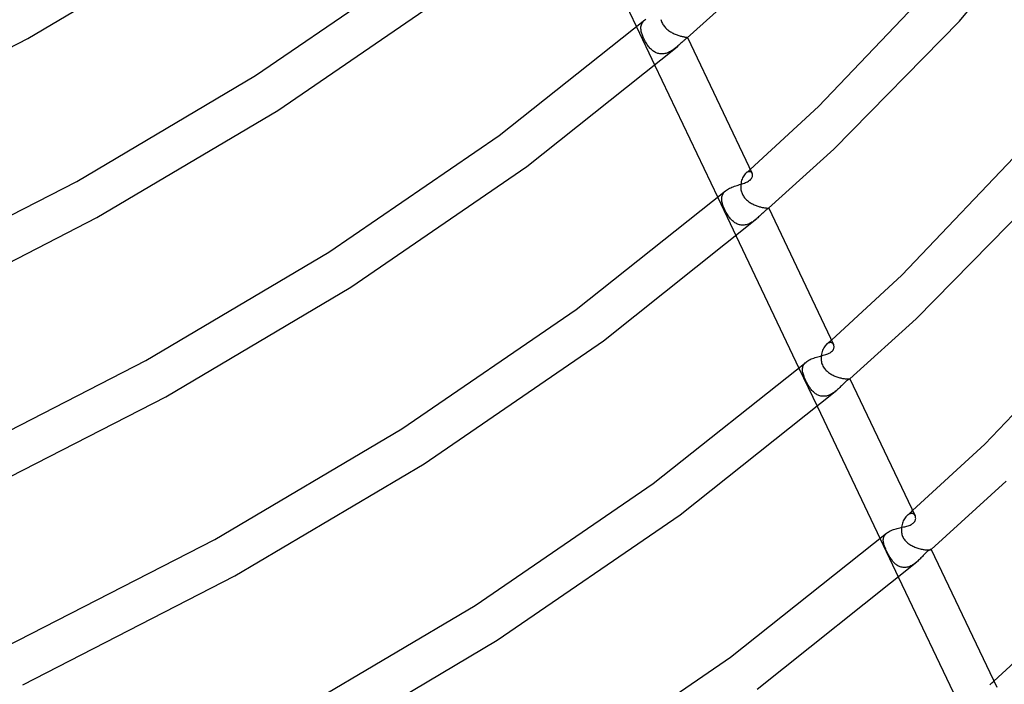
# Model space of a CAD drawing. Header units: millimetres. Extents: x -519 to 519, y -260 to 440.
# Tile 92 of 107: x 281 to 376, y -18 to 46. Entities that reach past the tile are written whole.
import ezdxf

# ---------------------------------------------------------------- set-up
doc = ezdxf.new("R2010")
doc.units = ezdxf.units.MM
doc.layers.add('HIDDEN', color=7, linetype='Continuous')
doc.layers.add('THICK', color=7, linetype='Continuous')

msp = doc.modelspace()

# ---------------------------------------------------------------- linework, layer by layer
at = {"layer": 'HIDDEN'}
for p, q in [((341.211, 45.637), (341.254, 45.724)), ((341.254, 45.724), (341.306, 45.808)), ((341.306, 45.808), (341.368, 45.889)), ((341.368, 45.889), (341.44, 45.968)), ((341.44, 45.968), (341.521, 46.042)), ((343.062, 46.049), (343.089, 45.954)), ((343.089, 45.954), (343.123, 45.859)), ((343.123, 45.859), (343.162, 45.767)), ((343.162, 45.767), (343.206, 45.677)), ((340.707, 45.349), (342.485, 41.615)), ((341.13, 45.265), (341.137, 45.362)), ((341.131, 45.167), (341.13, 45.265)), ((341.139, 45.066), (341.131, 45.167)), ((341.137, 45.362), (341.153, 45.456)), ((341.151, 44.982), (341.139, 45.066)), ((341.167, 44.896), (341.151, 44.982)), ((341.153, 45.456), (341.177, 45.548)), ((341.187, 44.81), (341.167, 44.896)), ((341.177, 45.548), (341.211, 45.637)), ((341.212, 44.722), (341.187, 44.81)), ((343.206, 45.677), (343.255, 45.59)), ((343.255, 45.59), (343.309, 45.505)), ((343.309, 45.505), (343.369, 45.424)), ((343.369, 45.424), (343.433, 45.344)), ((343.433, 45.344), (343.502, 45.268)), ((343.502, 45.268), (343.575, 45.196)), ((343.575, 45.196), (343.651, 45.126)), ((343.651, 45.126), (343.73, 45.06)), ((343.73, 45.06), (343.813, 44.997)), ((343.813, 44.997), (343.897, 44.938)), ((343.897, 44.938), (343.984, 44.881)), ((343.984, 44.881), (344.073, 44.828)), ((344.073, 44.828), (344.164, 44.778)), ((344.164, 44.778), (344.255, 44.731)), ((341.24, 44.632), (341.212, 44.722)), ((341.272, 44.541), (341.24, 44.632)), ((341.308, 44.45), (341.272, 44.541)), ((341.347, 44.356), (341.308, 44.45)), ((341.388, 44.263), (341.347, 44.356)), ((341.433, 44.17), (341.388, 44.263)), ((341.479, 44.077), (341.433, 44.17)), ((341.529, 43.985), (341.479, 44.077)), ((341.581, 43.893), (341.529, 43.985)), ((341.635, 43.801), (341.581, 43.893)), ((341.692, 43.712), (341.635, 43.801)), ((344.255, 44.731), (344.347, 44.687)), ((344.347, 44.687), (344.439, 44.646)), ((344.439, 44.646), (344.531, 44.608)), ((344.531, 44.608), (344.623, 44.573)), ((344.623, 44.573), (344.713, 44.541)), ((344.713, 44.541), (344.802, 44.512)), ((344.802, 44.512), (344.889, 44.486)), ((344.889, 44.486), (344.973, 44.462)), ((344.973, 44.462), (345.053, 44.441)), ((345.053, 44.441), (345.13, 44.423)), ((345.13, 44.423), (345.202, 44.407)), ((345.202, 44.407), (345.269, 44.394)), ((345.269, 44.394), (345.332, 44.382)), ((345.332, 44.382), (345.388, 44.372)), ((345.388, 44.372), (345.438, 44.364)), ((345.438, 44.364), (345.483, 44.357)), ((345.483, 44.357), (345.521, 44.351)), ((345.521, 44.351), (345.554, 44.346)), ((345.554, 44.346), (345.58, 44.34)), ((345.58, 44.34), (345.601, 44.335)), ((345.601, 44.335), (345.616, 44.33)), ((345.613, 44.291), (345.605, 44.285)), ((345.619, 44.297), (345.613, 44.291)), ((345.616, 44.33), (345.625, 44.324)), ((345.623, 44.303), (345.619, 44.297)), ((345.626, 44.308), (345.623, 44.303)), ((345.625, 44.324), (345.628, 44.317)), ((345.628, 44.313), (345.626, 44.308)), ((345.628, 44.317), (345.628, 44.313)), ((341.75, 43.624), (341.692, 43.712)), ((341.811, 43.539), (341.75, 43.624)), ((341.873, 43.458), (341.811, 43.539)), ((341.937, 43.379), (341.873, 43.458)), ((342.003, 43.304), (341.937, 43.379)), ((342.071, 43.232), (342.003, 43.304)), ((342.141, 43.164), (342.071, 43.232)), ((342.213, 43.101), (342.141, 43.164)), ((342.288, 43.041), (342.213, 43.101)), ((342.364, 42.986), (342.288, 43.041)), ((342.443, 42.936), (342.364, 42.986)), ((342.525, 42.89), (342.443, 42.936)), ((342.608, 42.85), (342.525, 42.89)), ((342.694, 42.816), (342.608, 42.85)), ((343.715, 42.85), (343.622, 42.817)), ((343.806, 42.888), (343.715, 42.85)), ((343.896, 42.93), (343.806, 42.888)), ((343.985, 42.976), (343.896, 42.93)), ((344.072, 43.026), (343.985, 42.976)), ((344.157, 43.08), (344.072, 43.026)), ((344.241, 43.136), (344.157, 43.08)), ((344.322, 43.193), (344.241, 43.136)), ((344.402, 43.253), (344.322, 43.193)), ((344.479, 43.314), (344.402, 43.253)), ((344.555, 43.376), (344.479, 43.314)), ((344.628, 43.438), (344.555, 43.376)), ((342.782, 42.787), (342.694, 42.816)), ((342.872, 42.765), (342.782, 42.787)), ((342.963, 42.749), (342.872, 42.765)), ((343.056, 42.74), (342.963, 42.749)), ((343.15, 42.737), (343.056, 42.74)), ((343.244, 42.74), (343.15, 42.737)), ((343.339, 42.75), (343.244, 42.74)), ((343.434, 42.767), (343.339, 42.75)), ((343.529, 42.789), (343.434, 42.767)), ((343.622, 42.817), (343.529, 42.789)), ((351.489, 31.388), (351.559, 31.45)), ((351.559, 31.45), (351.629, 31.511)), ((351.629, 31.511), (351.699, 31.572)), ((350.87, 30.523), (350.835, 30.397)), ((350.913, 30.644), (350.87, 30.523)), ((350.962, 30.759), (350.913, 30.644)), ((351.017, 30.867), (350.962, 30.759)), ((351.076, 30.966), (351.017, 30.867)), ((351.141, 31.056), (351.076, 30.966)), ((351.209, 31.136), (351.141, 31.056)), ((351.279, 31.204), (351.209, 31.136)), ((351.349, 31.259), (351.279, 31.204)), ((351.28, 31.204), (351.35, 31.266)), ((351.419, 31.302), (351.349, 31.259)), ((351.35, 31.266), (351.419, 31.327)), ((351.419, 31.327), (351.489, 31.388)), ((351.487, 31.332), (351.419, 31.302)), ((351.554, 31.351), (351.487, 31.332)), ((351.617, 31.357), (351.554, 31.351)), ((351.675, 31.352), (351.617, 31.357)), ((351.729, 31.336), (351.675, 31.352)), ((351.777, 31.311), (351.729, 31.336)), ((351.819, 31.277), (351.777, 31.311)), ((351.854, 31.235), (351.819, 31.277)), ((351.882, 31.187), (351.854, 31.235)), ((350.781, 30.046), (350.778, 29.958)), ((350.778, 29.958), (350.778, 29.869)), ((350.778, 29.869), (350.783, 29.779)), ((350.789, 30.133), (350.781, 30.046)), ((350.783, 29.779), (350.792, 29.689)), ((350.808, 30.267), (350.789, 30.133)), ((350.792, 29.689), (350.806, 29.598)), ((350.806, 29.598), (350.825, 29.507)), ((350.835, 30.397), (350.808, 30.267)), ((348.56, 28.859), (350.339, 25.125)), ((348.94, 28.739), (348.945, 28.833)), ((348.943, 28.642), (348.94, 28.739)), ((348.953, 28.543), (348.943, 28.642)), ((348.945, 28.833), (348.958, 28.925)), ((348.958, 28.925), (348.98, 29.014)), ((348.98, 29.014), (349.01, 29.101)), ((349.01, 29.101), (349.05, 29.186)), ((349.05, 29.186), (349.1, 29.268)), ((349.1, 29.268), (349.159, 29.347)), ((349.159, 29.347), (349.228, 29.423)), ((349.228, 29.423), (349.307, 29.496)), ((350.825, 29.507), (350.849, 29.417)), ((350.849, 29.417), (350.878, 29.328)), ((350.878, 29.328), (350.912, 29.242)), ((350.912, 29.242), (350.951, 29.157)), ((350.951, 29.157), (350.995, 29.074)), ((350.995, 29.074), (351.043, 28.993)), ((351.043, 28.993), (351.097, 28.914)), ((351.097, 28.914), (351.155, 28.839)), ((351.155, 28.839), (351.217, 28.766)), ((351.217, 28.766), (351.282, 28.697)), ((351.282, 28.697), (351.351, 28.63)), ((351.351, 28.63), (351.424, 28.567)), ((351.424, 28.567), (351.499, 28.506)), ((348.966, 28.462), (348.953, 28.543)), ((348.983, 28.379), (348.966, 28.462)), ((349.004, 28.295), (348.983, 28.379)), ((349.029, 28.21), (349.004, 28.295)), ((349.058, 28.123), (349.029, 28.21)), ((349.089, 28.035), (349.058, 28.123)), ((349.124, 27.945), (349.089, 28.035)), ((349.162, 27.855), (349.124, 27.945)), ((349.203, 27.763), (349.162, 27.855)), ((349.247, 27.671), (349.203, 27.763)), ((349.292, 27.58), (349.247, 27.671)), ((351.499, 28.506), (351.577, 28.448)), ((351.577, 28.448), (351.657, 28.393)), ((351.657, 28.393), (351.74, 28.341)), ((351.74, 28.341), (351.824, 28.292)), ((351.824, 28.292), (351.909, 28.246)), ((351.909, 28.246), (351.996, 28.202)), ((351.996, 28.202), (352.084, 28.161)), ((352.084, 28.161), (352.172, 28.123)), ((352.172, 28.123), (352.26, 28.087)), ((352.26, 28.087), (352.348, 28.054)), ((352.348, 28.054), (352.436, 28.024)), ((352.436, 28.024), (352.522, 27.996)), ((352.522, 27.996), (352.608, 27.97)), ((352.608, 27.97), (352.691, 27.948)), ((352.691, 27.948), (352.773, 27.927)), ((352.773, 27.927), (352.851, 27.91)), ((352.851, 27.91), (352.926, 27.894)), ((352.926, 27.894), (352.998, 27.881)), ((352.998, 27.881), (353.066, 27.869)), ((353.066, 27.869), (353.129, 27.86)), ((353.129, 27.86), (353.187, 27.853)), ((353.187, 27.853), (353.24, 27.847)), ((353.24, 27.847), (353.289, 27.842)), ((353.289, 27.842), (353.331, 27.839)), ((353.331, 27.839), (353.369, 27.836)), ((353.369, 27.836), (353.401, 27.835)), ((353.401, 27.835), (353.428, 27.833)), ((353.428, 27.833), (353.449, 27.831)), ((353.449, 27.831), (353.465, 27.83)), ((353.465, 27.83), (353.476, 27.828)), ((353.476, 27.828), (353.483, 27.825)), ((353.48, 27.815), (353.478, 27.814)), ((353.481, 27.817), (353.48, 27.815)), ((353.482, 27.818), (353.481, 27.817)), ((353.483, 27.819), (353.482, 27.818)), ((353.483, 27.825), (353.484, 27.821)), ((353.484, 27.82), (353.483, 27.819)), ((353.484, 27.821), (353.484, 27.82)), ((349.34, 27.488), (349.292, 27.58)), ((349.389, 27.398), (349.34, 27.488)), ((349.441, 27.307), (349.389, 27.398)), ((349.495, 27.218), (349.441, 27.307)), ((349.552, 27.131), (349.495, 27.218)), ((349.61, 27.045), (349.552, 27.131)), ((349.67, 26.962), (349.61, 27.045)), ((349.732, 26.881), (349.67, 26.962)), ((349.796, 26.803), (349.732, 26.881)), ((349.862, 26.729), (349.796, 26.803)), ((349.93, 26.658), (349.862, 26.729)), ((350.001, 26.59), (349.93, 26.658)), ((352.188, 26.703), (352.108, 26.641)), ((352.266, 26.766), (352.188, 26.703)), ((352.343, 26.831), (352.266, 26.766)), ((350.074, 26.527), (350.001, 26.59)), ((350.149, 26.469), (350.074, 26.527)), ((350.227, 26.415), (350.149, 26.469)), ((350.307, 26.366), (350.227, 26.415)), ((350.389, 26.323), (350.307, 26.366)), ((350.474, 26.285), (350.389, 26.323)), ((350.561, 26.253), (350.474, 26.285)), ((350.65, 26.227), (350.561, 26.253)), ((350.74, 26.208), (350.65, 26.227)), ((350.832, 26.195), (350.74, 26.208)), ((350.926, 26.19), (350.832, 26.195)), ((351.021, 26.19), (350.926, 26.19)), ((351.115, 26.198), (351.021, 26.19)), ((351.21, 26.212), (351.115, 26.198)), ((351.306, 26.233), (351.21, 26.212)), ((351.4, 26.26), (351.306, 26.233)), ((351.494, 26.292), (351.4, 26.26)), ((351.586, 26.33), (351.494, 26.292)), ((351.677, 26.372), (351.586, 26.33)), ((351.766, 26.419), (351.677, 26.372)), ((351.854, 26.47), (351.766, 26.419)), ((351.941, 26.524), (351.854, 26.47)), ((352.025, 26.581), (351.941, 26.524)), ((352.108, 26.641), (352.025, 26.581)), ((358.805, 14.323), (358.747, 14.213)), ((358.868, 14.424), (358.805, 14.323)), ((358.935, 14.516), (358.868, 14.424)), ((359.005, 14.598), (358.935, 14.516)), ((359.079, 14.669), (359.005, 14.598)), ((359.079, 14.67), (359.158, 14.739)), ((359.152, 14.727), (359.079, 14.669)), ((359.224, 14.772), (359.152, 14.727)), ((359.158, 14.739), (359.237, 14.808)), ((359.296, 14.806), (359.224, 14.772)), ((359.237, 14.808), (359.315, 14.877)), ((359.366, 14.828), (359.296, 14.806)), ((359.315, 14.877), (359.394, 14.946)), ((359.433, 14.837), (359.366, 14.828)), ((359.394, 14.946), (359.472, 15.015)), ((359.496, 14.836), (359.433, 14.837)), ((359.472, 15.015), (359.551, 15.084)), ((359.555, 14.824), (359.496, 14.836)), ((359.609, 14.803), (359.555, 14.824)), ((359.657, 14.772), (359.609, 14.803)), ((359.698, 14.734), (359.657, 14.772)), ((359.734, 14.69), (359.698, 14.734)), ((359.763, 14.639), (359.734, 14.69)), ((358.55, 13.462), (358.546, 13.348)), ((358.546, 13.348), (358.549, 13.234)), ((358.561, 13.574), (358.55, 13.462)), ((358.582, 13.711), (358.561, 13.574)), ((358.612, 13.844), (358.582, 13.711)), ((358.65, 13.972), (358.612, 13.844)), ((358.695, 14.096), (358.65, 13.972)), ((358.747, 14.213), (358.695, 14.096)), ((356.757, 12.331), (356.772, 12.429)), ((356.772, 12.429), (356.797, 12.523)), ((356.797, 12.523), (356.833, 12.615)), ((356.833, 12.615), (356.881, 12.704)), ((356.881, 12.704), (356.94, 12.79)), ((356.94, 12.79), (357.012, 12.873)), ((357.012, 12.873), (357.096, 12.952)), ((358.549, 13.234), (358.559, 13.119)), ((358.559, 13.119), (358.576, 13.006)), ((358.576, 13.006), (358.601, 12.893)), ((358.601, 12.893), (358.634, 12.783)), ((358.634, 12.783), (358.675, 12.674)), ((358.675, 12.674), (358.725, 12.568)), ((358.725, 12.568), (358.781, 12.468)), ((358.781, 12.468), (358.843, 12.374)), ((356.413, 12.37), (358.192, 8.635)), ((356.752, 12.231), (356.757, 12.331)), ((356.757, 12.128), (356.752, 12.231)), ((356.769, 12.023), (356.757, 12.128)), ((356.787, 11.931), (356.769, 12.023)), ((356.809, 11.837), (356.787, 11.931)), ((356.837, 11.742), (356.809, 11.837)), ((356.869, 11.644), (356.837, 11.742)), ((356.905, 11.544), (356.869, 11.644)), ((356.946, 11.442), (356.905, 11.544)), ((356.989, 11.339), (356.946, 11.442)), ((358.843, 12.374), (358.909, 12.287)), ((358.909, 12.287), (358.978, 12.206)), ((358.978, 12.206), (359.05, 12.132)), ((359.05, 12.132), (359.123, 12.064)), ((359.123, 12.064), (359.199, 12)), ((359.199, 12), (359.278, 11.939)), ((359.278, 11.939), (359.36, 11.881)), ((359.36, 11.881), (359.445, 11.827)), ((359.445, 11.827), (359.531, 11.775)), ((359.531, 11.775), (359.62, 11.726)), ((359.62, 11.726), (359.71, 11.681)), ((359.71, 11.681), (359.802, 11.638)), ((359.802, 11.638), (359.894, 11.598)), ((359.894, 11.598), (359.987, 11.561)), ((359.987, 11.561), (360.081, 11.527)), ((360.081, 11.527), (360.174, 11.496)), ((360.174, 11.496), (360.267, 11.467)), ((360.267, 11.467), (360.359, 11.441)), ((360.359, 11.441), (360.449, 11.418)), ((357.036, 11.235), (356.989, 11.339)), ((357.086, 11.13), (357.036, 11.235)), ((357.139, 11.025), (357.086, 11.13)), ((357.194, 10.921), (357.139, 11.025)), ((357.25, 10.821), (357.194, 10.921)), ((357.306, 10.723), (357.25, 10.821)), ((357.364, 10.629), (357.306, 10.723)), ((357.423, 10.539), (357.364, 10.629)), ((357.482, 10.453), (357.423, 10.539)), ((360.449, 11.418), (360.538, 11.397)), ((360.538, 11.397), (360.624, 11.38)), ((360.624, 11.38), (360.707, 11.364)), ((360.707, 11.364), (360.787, 11.352)), ((360.787, 11.352), (360.863, 11.342)), ((360.863, 11.342), (360.933, 11.334)), ((360.933, 11.334), (360.999, 11.328)), ((360.999, 11.328), (361.06, 11.325)), ((361.06, 11.325), (361.115, 11.322)), ((361.115, 11.322), (361.163, 11.322)), ((361.163, 11.322), (361.206, 11.322)), ((361.206, 11.322), (361.242, 11.324)), ((361.242, 11.324), (361.273, 11.325)), ((361.273, 11.325), (361.298, 11.327)), ((361.298, 11.327), (361.316, 11.329)), ((361.316, 11.329), (361.329, 11.331)), ((361.329, 11.331), (361.336, 11.332)), ((361.336, 11.332), (361.338, 11.331)), ((361.337, 11.331), (361.336, 11.331)), ((361.338, 11.331), (361.337, 11.331)), ((361.337, 11.331), (361.337, 11.331)), ((361.337, 11.331), (361.337, 11.331)), ((361.338, 11.331), (361.338, 11.331)), ((361.338, 11.331), (361.338, 11.331)), ((357.542, 10.371), (357.482, 10.453)), ((357.604, 10.291), (357.542, 10.371)), ((357.669, 10.215), (357.604, 10.291)), ((357.735, 10.143), (357.669, 10.215)), ((357.803, 10.074), (357.735, 10.143)), ((357.874, 10.009), (357.803, 10.074)), ((357.946, 9.948), (357.874, 10.009)), ((358.021, 9.892), (357.946, 9.948)), ((358.098, 9.841), (358.021, 9.892)), ((358.178, 9.795), (358.098, 9.841)), ((358.259, 9.755), (358.178, 9.795)), ((358.342, 9.721), (358.259, 9.755)), ((358.428, 9.692), (358.342, 9.721)), ((358.516, 9.67), (358.428, 9.692)), ((358.605, 9.655), (358.516, 9.67)), ((358.695, 9.645), (358.605, 9.655)), ((358.786, 9.643), (358.695, 9.645)), ((358.878, 9.647), (358.786, 9.643)), ((358.97, 9.658), (358.878, 9.647)), ((359.062, 9.674), (358.97, 9.658)), ((359.153, 9.697), (359.062, 9.674)), ((359.244, 9.726), (359.153, 9.697)), ((359.334, 9.76), (359.244, 9.726)), ((359.423, 9.799), (359.334, 9.76)), ((359.51, 9.842), (359.423, 9.799)), ((359.595, 9.889), (359.51, 9.842)), ((359.679, 9.94), (359.595, 9.889)), ((359.761, 9.994), (359.679, 9.94)), ((359.842, 10.051), (359.761, 9.994)), ((359.92, 10.111), (359.842, 10.051)), ((359.997, 10.172), (359.92, 10.111)), ((360.072, 10.235), (359.997, 10.172)), ((366.875, -1.869), (366.804, -1.936)), ((366.944, -1.813), (366.875, -1.869)), ((366.876, -1.867), (366.964, -1.79)), ((367.013, -1.767), (366.944, -1.813)), ((366.964, -1.79), (367.052, -1.713)), ((367.082, -1.731), (367.013, -1.767)), ((367.052, -1.713), (367.14, -1.636)), ((367.151, -1.705), (367.082, -1.731)), ((367.14, -1.636), (367.228, -1.559)), ((367.217, -1.689), (367.151, -1.705)), ((367.281, -1.683), (367.217, -1.689)), ((367.228, -1.559), (367.316, -1.482)), ((367.342, -1.685), (367.281, -1.683)), ((367.316, -1.482), (367.403, -1.405)), ((367.4, -1.697), (367.342, -1.685)), ((367.453, -1.717), (367.4, -1.697)), ((367.502, -1.744), (367.453, -1.717)), ((367.546, -1.778), (367.502, -1.744)), ((367.585, -1.818), (367.546, -1.778)), ((367.618, -1.864), (367.585, -1.818)), ((367.646, -1.915), (367.618, -1.864)), ((366.379, -2.741), (366.351, -2.863)), ((366.414, -2.622), (366.379, -2.741)), ((366.455, -2.506), (366.414, -2.622)), ((366.501, -2.396), (366.455, -2.506)), ((366.553, -2.29), (366.501, -2.396)), ((366.61, -2.191), (366.553, -2.29)), ((366.671, -2.098), (366.61, -2.191)), ((366.736, -2.013), (366.671, -2.098)), ((366.804, -1.936), (366.736, -2.013)), ((364.652, -3.884), (364.696, -3.806)), ((364.696, -3.806), (364.749, -3.731)), ((364.749, -3.731), (364.813, -3.659)), ((364.813, -3.659), (364.887, -3.59)), ((366.313, -3.158), (366.311, -3.245)), ((366.311, -3.245), (366.312, -3.333)), ((366.312, -3.333), (366.318, -3.424)), ((366.32, -3.073), (366.313, -3.158)), ((366.318, -3.424), (366.329, -3.517)), ((366.33, -2.988), (366.32, -3.073)), ((366.329, -3.517), (366.346, -3.612)), ((366.351, -2.863), (366.33, -2.988)), ((366.346, -3.612), (366.37, -3.709)), ((366.37, -3.709), (366.4, -3.806)), ((366.4, -3.806), (366.437, -3.903)), ((364.266, -4.12), (366.045, -7.856)), ((364.568, -4.219), (364.576, -4.131)), ((364.568, -4.308), (364.568, -4.219)), ((364.575, -4.4), (364.568, -4.308)), ((364.59, -4.495), (364.575, -4.4)), ((364.576, -4.131), (364.592, -4.047)), ((364.607, -4.578), (364.59, -4.495)), ((364.592, -4.047), (364.618, -3.964)), ((364.63, -4.665), (364.607, -4.578)), ((364.618, -3.964), (364.652, -3.884)), ((364.657, -4.755), (364.63, -4.665)), ((364.688, -4.847), (364.657, -4.755)), ((366.437, -3.903), (366.481, -3.997)), ((366.481, -3.997), (366.532, -4.088)), ((366.532, -4.088), (366.588, -4.175)), ((366.588, -4.175), (366.651, -4.259)), ((366.651, -4.259), (366.72, -4.339)), ((366.72, -4.339), (366.793, -4.415)), ((366.793, -4.415), (366.871, -4.487)), ((366.871, -4.487), (366.953, -4.555)), ((366.953, -4.555), (367.039, -4.619)), ((367.039, -4.619), (367.127, -4.68)), ((367.127, -4.68), (367.219, -4.736)), ((367.219, -4.736), (367.314, -4.79)), ((364.724, -4.943), (364.688, -4.847)), ((364.764, -5.042), (364.724, -4.943)), ((364.807, -5.143), (364.764, -5.042)), ((364.853, -5.246), (364.807, -5.143)), ((364.902, -5.35), (364.853, -5.246)), ((364.954, -5.454), (364.902, -5.35)), ((365.008, -5.559), (364.954, -5.454)), ((365.062, -5.662), (365.008, -5.559)), ((365.118, -5.761), (365.062, -5.662)), ((367.314, -4.79), (367.411, -4.839)), ((367.411, -4.839), (367.51, -4.886)), ((367.51, -4.886), (367.61, -4.929)), ((367.61, -4.929), (367.71, -4.968)), ((367.71, -4.968), (367.812, -5.005)), ((367.812, -5.005), (367.913, -5.038)), ((367.913, -5.038), (368.014, -5.067)), ((368.014, -5.067), (368.115, -5.094)), ((368.115, -5.094), (368.214, -5.118)), ((368.214, -5.118), (368.311, -5.138)), ((368.311, -5.138), (368.406, -5.156)), ((368.406, -5.156), (368.497, -5.17)), ((368.497, -5.17), (368.584, -5.181)), ((368.584, -5.181), (368.668, -5.19)), ((368.668, -5.19), (368.746, -5.195)), ((368.746, -5.195), (368.818, -5.199)), ((368.818, -5.199), (368.884, -5.2)), ((368.884, -5.2), (368.945, -5.199)), ((368.945, -5.199), (368.998, -5.196)), ((368.998, -5.196), (369.045, -5.192)), ((369.045, -5.192), (369.085, -5.188)), ((369.085, -5.188), (369.118, -5.182)), ((369.118, -5.182), (369.145, -5.176)), ((369.145, -5.176), (369.166, -5.17)), ((369.166, -5.17), (369.18, -5.164)), ((369.18, -5.164), (369.188, -5.16)), ((369.188, -5.16), (369.189, -5.159)), ((369.189, -5.158), (369.19, -5.157)), ((369.189, -5.159), (369.189, -5.158)), ((369.19, -5.156), (369.19, -5.155)), ((369.19, -5.157), (369.19, -5.156)), ((369.19, -5.156), (369.19, -5.156)), ((365.174, -5.857), (365.118, -5.761)), ((365.231, -5.949), (365.174, -5.857)), ((365.288, -6.038), (365.231, -5.949)), ((365.347, -6.123), (365.288, -6.038)), ((365.407, -6.204), (365.347, -6.123)), ((365.469, -6.283), (365.407, -6.204)), ((365.533, -6.359), (365.469, -6.283)), ((365.599, -6.431), (365.533, -6.359)), ((365.667, -6.499), (365.599, -6.431)), ((365.738, -6.563), (365.667, -6.499)), ((365.811, -6.622), (365.738, -6.563)), ((365.886, -6.677), (365.811, -6.622)), ((367.397, -6.655), (367.309, -6.704)), ((367.483, -6.601), (367.397, -6.655)), ((367.568, -6.543), (367.483, -6.601)), ((367.651, -6.481), (367.568, -6.543)), ((367.733, -6.417), (367.651, -6.481)), ((367.812, -6.351), (367.733, -6.417)), ((365.964, -6.726), (365.886, -6.677)), ((366.044, -6.77), (365.964, -6.726)), ((366.126, -6.808), (366.044, -6.77)), ((366.211, -6.84), (366.126, -6.808)), ((366.298, -6.865), (366.211, -6.84)), ((366.387, -6.884), (366.298, -6.865)), ((366.477, -6.897), (366.387, -6.884)), ((366.569, -6.902), (366.477, -6.897)), ((366.662, -6.9), (366.569, -6.902)), ((366.755, -6.891), (366.662, -6.9)), ((366.849, -6.875), (366.755, -6.891)), ((366.942, -6.853), (366.849, -6.875)), ((367.036, -6.825), (366.942, -6.853)), ((367.128, -6.79), (367.036, -6.825)), ((367.219, -6.75), (367.128, -6.79)), ((367.309, -6.704), (367.219, -6.75)), ((374.964, -18.15), (375.061, -18.064)), ((375.061, -18.064), (375.158, -17.979)), ((375.158, -17.979), (375.256, -17.893)), ((374.866, -18.235), (374.964, -18.15))]:
    msp.add_line(p, q, dxfattribs=at)
at = {"layer": 'THICK'}
for p, q in [((334.632, 58.106), (340.707, 45.349)), ((371.919, 45.908), (381.751, 57.86)), ((281.853, 44.23), (298.943, 54.348)), ((303.87, 40.652), (319.955, 51.654)), ((358.313, 37.654), (371.61, 51.632)), ((345.605, 44.285), (351.845, 49.927)), ((306.016, 37.276), (322.683, 48.696)), ((327.412, 34.845), (341.521, 46.042)), ((341.521, 46.042), (341.606, 46.111)), ((359.79, 33.524), (371.919, 45.908)), ((262.715, 34.402), (281.853, 44.23)), ((345.073, 43.842), (345.003, 43.778)), ((345.14, 43.903), (345.073, 43.842)), ((345.205, 43.961), (345.14, 43.903)), ((345.265, 44.013), (345.205, 43.961)), ((345.326, 44.065), (345.265, 44.013)), ((345.382, 44.112), (345.326, 44.065)), ((345.434, 44.153), (345.382, 44.112)), ((345.48, 44.189), (345.434, 44.153)), ((345.521, 44.22), (345.48, 44.189)), ((345.556, 44.246), (345.521, 44.22)), ((345.584, 44.267), (345.556, 44.246)), ((345.605, 44.285), (345.584, 44.267)), ((345.633, 44.309), (351.882, 31.188)), ((330.086, 31.847), (344.628, 43.439)), ((344.706, 43.507), (344.628, 43.438)), ((344.783, 43.575), (344.706, 43.507)), ((344.858, 43.644), (344.783, 43.575)), ((344.932, 43.711), (344.858, 43.644)), ((345.003, 43.778), (344.932, 43.711)), ((342.485, 41.615), (348.56, 28.859)), ((286.59, 30.421), (303.87, 40.652)), ((288.523, 26.919), (306.016, 37.276)), ((351.699, 31.572), (358.313, 37.654)), ((366.351, 21.34), (379.941, 35.638)), ((310.944, 23.58), (327.412, 34.845)), ((353.478, 27.814), (359.79, 33.524)), ((313.09, 20.204), (330.086, 31.847)), ((351.528, 30.438), (351.607, 30.49)), ((351.607, 30.49), (351.678, 30.547)), ((351.678, 30.547), (351.75, 30.617)), ((351.75, 30.617), (351.808, 30.687)), ((351.808, 30.687), (351.851, 30.757)), ((351.851, 30.757), (351.883, 30.825)), ((351.902, 31.134), (351.882, 31.187)), ((351.883, 30.825), (351.904, 30.891)), ((351.914, 31.078), (351.902, 31.134)), ((351.904, 30.891), (351.916, 30.955)), ((351.919, 31.018), (351.914, 31.078)), ((351.916, 30.955), (351.919, 31.018)), ((267.209, 20.469), (286.59, 30.421)), ((349.307, 29.496), (349.394, 29.565)), ((349.394, 29.565), (349.488, 29.63)), ((349.488, 29.63), (349.59, 29.691)), ((349.59, 29.691), (349.699, 29.749)), ((349.699, 29.749), (349.813, 29.803)), ((349.813, 29.803), (349.93, 29.853)), ((349.93, 29.853), (350.051, 29.9)), ((350.051, 29.9), (350.174, 29.945)), ((350.174, 29.945), (350.299, 29.987)), ((350.299, 29.987), (350.425, 30.027)), ((350.425, 30.027), (350.549, 30.066)), ((350.549, 30.066), (350.673, 30.104)), ((350.673, 30.104), (350.794, 30.141)), ((350.794, 30.141), (350.913, 30.178)), ((350.913, 30.178), (351.028, 30.217)), ((351.028, 30.217), (351.139, 30.256)), ((351.139, 30.256), (351.246, 30.298)), ((351.246, 30.298), (351.347, 30.342)), ((351.347, 30.342), (351.441, 30.388)), ((351.441, 30.388), (351.528, 30.438)), ((367.735, 17.12), (380.13, 29.777)), ((334.87, 18.037), (349.307, 29.496)), ((353.214, 27.629), (353.163, 27.588)), ((353.261, 27.666), (353.214, 27.629)), ((353.305, 27.698), (353.261, 27.666)), ((353.344, 27.726), (353.305, 27.698)), ((353.378, 27.749), (353.344, 27.726)), ((353.408, 27.768), (353.378, 27.749)), ((353.433, 27.784), (353.408, 27.768)), ((353.453, 27.796), (353.433, 27.784)), ((353.468, 27.806), (353.453, 27.796)), ((353.478, 27.814), (353.468, 27.806)), ((353.484, 27.824), (359.763, 14.639)), ((268.933, 16.86), (288.523, 26.919)), ((337.5, 15.007), (352.344, 26.831)), ((352.43, 26.907), (352.343, 26.831)), ((352.514, 26.984), (352.43, 26.907)), ((352.597, 27.061), (352.514, 26.984)), ((352.677, 27.137), (352.597, 27.061)), ((352.756, 27.213), (352.677, 27.137)), ((352.832, 27.286), (352.756, 27.213)), ((352.907, 27.357), (352.832, 27.286)), ((352.978, 27.424), (352.907, 27.357)), ((353.046, 27.486), (352.978, 27.424)), ((353.109, 27.542), (353.046, 27.486)), ((353.163, 27.588), (353.109, 27.542)), ((350.339, 25.125), (356.413, 12.37)), ((293.26, 13.111), (310.944, 23.58)), ((359.551, 15.084), (366.351, 21.34)), ((295.193, 9.609), (313.09, 20.204)), ((374.393, 5.031), (388.274, 19.648)), ((318.017, 6.508), (334.87, 18.037)), ((361.338, 11.331), (367.735, 17.12)), ((320.163, 3.132), (337.5, 15.007)), ((359.785, 14.583), (359.763, 14.639)), ((359.776, 14.262), (359.795, 14.329)), ((359.799, 14.524), (359.785, 14.583)), ((359.795, 14.329), (359.804, 14.396)), ((359.806, 14.461), (359.799, 14.524)), ((359.804, 14.396), (359.806, 14.461)), ((357.725, 13.301), (357.85, 13.347)), ((357.85, 13.347), (357.978, 13.39)), ((357.978, 13.39), (358.108, 13.43)), ((358.108, 13.43), (358.24, 13.467)), ((358.24, 13.467), (358.371, 13.504)), ((358.371, 13.504), (358.501, 13.539)), ((358.501, 13.539), (358.629, 13.573)), ((358.629, 13.573), (358.755, 13.608)), ((358.755, 13.608), (358.878, 13.643)), ((358.878, 13.643), (358.996, 13.681)), ((358.996, 13.681), (359.11, 13.72)), ((359.11, 13.72), (359.218, 13.763)), ((359.218, 13.763), (359.32, 13.809)), ((359.32, 13.809), (359.413, 13.859)), ((359.413, 13.859), (359.497, 13.913)), ((359.497, 13.913), (359.572, 13.971)), ((359.572, 13.971), (359.647, 14.045)), ((359.647, 14.045), (359.704, 14.119)), ((359.704, 14.119), (359.747, 14.192)), ((359.747, 14.192), (359.776, 14.262)), ((273.427, 2.926), (293.26, 13.111)), ((342.327, 1.228), (357.096, 12.952)), ((357.096, 12.952), (357.181, 13.019)), ((357.181, 13.019), (357.275, 13.083)), ((357.275, 13.083), (357.378, 13.143)), ((357.378, 13.143), (357.487, 13.2)), ((357.487, 13.2), (357.603, 13.252)), ((357.603, 13.252), (357.725, 13.301)), ((360.371, 10.511), (360.299, 10.442)), ((360.44, 10.58), (360.371, 10.511)), ((360.509, 10.649), (360.44, 10.58)), ((360.576, 10.717), (360.509, 10.649)), ((360.643, 10.784), (360.576, 10.717)), ((360.708, 10.849), (360.643, 10.784)), ((360.772, 10.912), (360.708, 10.849)), ((360.834, 10.971), (360.772, 10.912)), ((360.894, 11.027), (360.834, 10.971)), ((360.951, 11.077), (360.894, 11.027)), ((361.009, 11.126), (360.951, 11.077)), ((361.063, 11.169), (361.009, 11.126)), ((361.113, 11.206), (361.063, 11.169)), ((361.16, 11.238), (361.113, 11.206)), ((361.201, 11.264), (361.16, 11.238)), ((361.238, 11.284), (361.201, 11.264)), ((361.269, 11.301), (361.238, 11.284)), ((361.295, 11.313), (361.269, 11.301)), ((361.315, 11.322), (361.295, 11.313)), ((361.329, 11.327), (361.315, 11.322)), ((361.336, 11.331), (361.329, 11.327)), ((361.338, 11.332), (367.646, -1.914)), ((275.151, -0.683), (295.193, 9.609)), ((344.925, -1.826), (360.073, 10.236)), ((360.15, 10.304), (360.072, 10.235)), ((360.226, 10.373), (360.15, 10.304)), ((360.299, 10.442), (360.226, 10.373)), ((358.192, 8.635), (364.266, -4.12)), ((299.93, -4.2), (318.017, 6.508)), ((367.403, -1.405), (374.393, 5.031)), ((301.863, -7.702), (320.163, 3.132)), ((325.091, -10.564), (342.327, 1.228)), ((369.191, -5.157), (376.45, 1.452)), ((327.236, -13.939), (344.925, -1.826)), ((366.959, -2.868), (367.06, -2.834)), ((367.06, -2.834), (367.155, -2.797)), ((367.155, -2.797), (367.245, -2.756)), ((367.245, -2.756), (367.327, -2.712)), ((367.327, -2.712), (367.402, -2.664)), ((367.402, -2.664), (367.469, -2.611)), ((367.469, -2.611), (367.554, -2.525)), ((367.554, -2.525), (367.613, -2.441)), ((367.613, -2.441), (367.653, -2.362)), ((367.669, -1.971), (367.646, -1.915)), ((367.653, -2.362), (367.676, -2.292)), ((367.685, -2.031), (367.669, -1.971)), ((367.676, -2.292), (367.69, -2.226)), ((367.694, -2.094), (367.685, -2.031)), ((367.69, -2.226), (367.696, -2.159)), ((367.696, -2.159), (367.694, -2.094)), ((349.788, -15.578), (364.887, -3.59)), ((364.887, -3.59), (364.963, -3.53)), ((364.963, -3.53), (365.047, -3.472)), ((365.047, -3.472), (365.139, -3.418)), ((365.139, -3.418), (365.238, -3.367)), ((365.238, -3.367), (365.341, -3.32)), ((365.341, -3.32), (365.45, -3.275)), ((365.45, -3.275), (365.564, -3.234)), ((365.564, -3.234), (365.68, -3.196)), ((365.68, -3.196), (365.798, -3.161)), ((365.798, -3.161), (365.918, -3.128)), ((365.918, -3.128), (366.038, -3.097)), ((366.038, -3.097), (366.159, -3.067)), ((366.159, -3.067), (366.28, -3.039)), ((366.28, -3.039), (366.399, -3.012)), ((366.399, -3.012), (366.517, -2.984)), ((366.517, -2.984), (366.632, -2.957)), ((366.632, -2.957), (366.745, -2.929)), ((366.745, -2.929), (366.854, -2.899)), ((366.854, -2.899), (366.959, -2.868)), ((279.645, -14.617), (299.93, -4.2)), ((368.485, -5.678), (368.418, -5.748)), ((368.55, -5.61), (368.485, -5.678)), ((368.613, -5.545), (368.55, -5.61)), ((368.674, -5.485), (368.613, -5.545)), ((368.733, -5.431), (368.674, -5.485)), ((368.788, -5.381), (368.733, -5.431)), ((368.851, -5.329), (368.788, -5.381)), ((368.91, -5.284), (368.851, -5.329)), ((368.965, -5.246), (368.91, -5.284)), ((369.014, -5.216), (368.965, -5.246)), ((369.058, -5.193), (369.014, -5.216)), ((369.095, -5.176), (369.058, -5.193)), ((369.127, -5.164), (369.095, -5.176)), ((369.152, -5.157), (369.127, -5.164)), ((369.171, -5.154), (369.152, -5.157)), ((369.184, -5.153), (369.171, -5.154)), ((369.19, -5.155), (369.184, -5.153)), ((369.19, -5.155), (375.532, -18.472)), ((352.355, -18.655), (367.811, -6.352)), ((367.895, -6.277), (367.812, -6.351)), ((367.976, -6.202), (367.895, -6.277)), ((368.055, -6.126), (367.976, -6.202)), ((368.132, -6.049), (368.055, -6.126)), ((368.206, -5.972), (368.132, -6.049)), ((368.279, -5.896), (368.206, -5.972)), ((368.35, -5.822), (368.279, -5.896)), ((368.418, -5.748), (368.35, -5.822)), ((281.37, -18.226), (301.863, -7.702)), ((366.045, -7.856), (372.119, -20.61)), ((306.6, -21.51), (325.091, -10.564)), ((375.256, -17.893), (382.438, -11.275)), ((308.533, -25.012), (327.236, -13.939)), ((332.164, -27.635), (349.788, -15.578))]:
    msp.add_line(p, q, dxfattribs=at)

doc.saveas('drawing.dxf')
